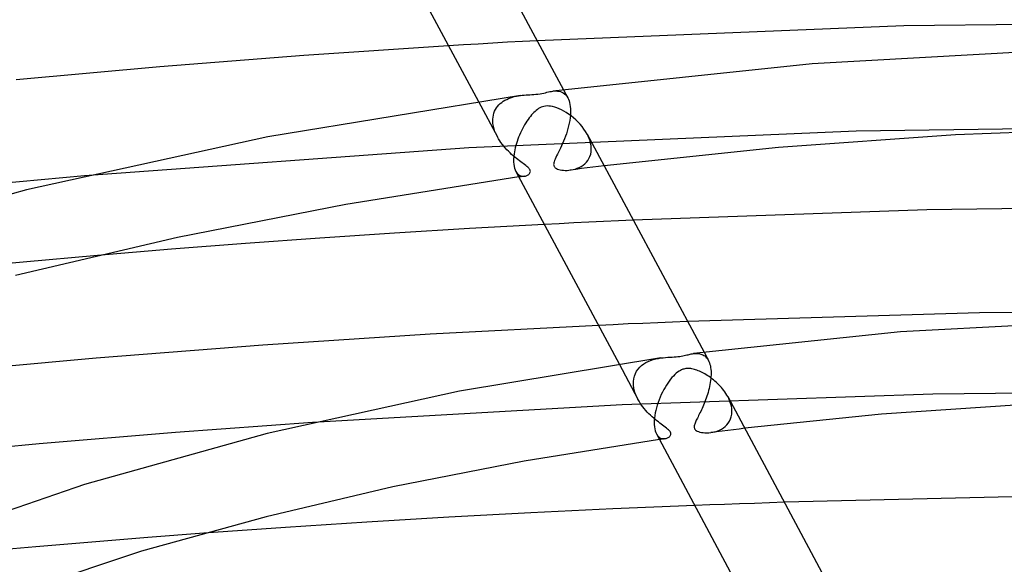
# Model space of a CAD drawing. Header units: millimetres. Extents: x -470 to 470, y -236 to 403.
# Tile 57 of 107: x -61 to -12, y 311 to 338. Entities that reach past the tile are written whole.
import ezdxf

# ---------------------------------------------------------------- set-up
doc = ezdxf.new("R2010")
doc.units = ezdxf.units.MM
doc.layers.add('HIDDEN', color=7, linetype='Continuous')
doc.layers.add('THICK', color=7, linetype='Continuous')

msp = doc.modelspace()

# ---------------------------------------------------------------- linework, layer by layer
at = {"layer": 'HIDDEN'}
for p, q in [((-38.117, 336.366), (-38.85, 336.322)), ((-37.383, 336.409), (-38.117, 336.366)), ((-36.649, 336.451), (-37.383, 336.409)), ((-35.915, 336.492), (-36.649, 336.451)), ((-35.181, 336.532), (-35.915, 336.492)), ((-38.85, 336.322), (-39.583, 336.278)), ((-34.398, 334.025), (-34.319, 334.033)), ((-34.319, 334.033), (-34.241, 334.035)), ((-34.241, 334.035), (-34.164, 334.032)), ((-34.164, 334.032), (-34.09, 334.021)), ((-34.09, 334.021), (-34.017, 334.002)), ((-34.017, 334.002), (-33.948, 333.975)), ((-33.948, 333.975), (-33.882, 333.939)), ((-33.882, 333.939), (-33.819, 333.893)), ((-33.874, 334.093), (-33.658, 333.69)), ((-33.819, 333.893), (-33.761, 333.837)), ((-38.101, 333.513), (-37.16, 331.757)), ((-37.083, 333.338), (-37.015, 333.404)), ((-37.015, 333.404), (-36.941, 333.465)), ((-36.941, 333.465), (-36.863, 333.52)), ((-36.863, 333.52), (-36.781, 333.57)), ((-36.781, 333.57), (-36.695, 333.615)), ((-36.695, 333.615), (-36.605, 333.656)), ((-36.605, 333.656), (-36.512, 333.692)), ((-36.512, 333.692), (-36.415, 333.724)), ((-36.415, 333.724), (-36.317, 333.751)), ((-36.317, 333.751), (-36.216, 333.774)), ((-36.216, 333.774), (-36.115, 333.793)), ((-36.115, 333.793), (-36.016, 333.808)), ((-33.761, 333.837), (-33.707, 333.77)), ((-33.707, 333.77), (-33.659, 333.693)), ((-33.659, 333.693), (-33.625, 333.621)), ((-33.625, 333.621), (-33.594, 333.541)), ((-33.594, 333.541), (-33.569, 333.454)), ((-33.569, 333.454), (-33.549, 333.36)), ((-37.355, 332.837), (-37.329, 332.932)), ((-37.329, 332.932), (-37.294, 333.023)), ((-37.294, 333.023), (-37.251, 333.11)), ((-37.251, 333.11), (-37.201, 333.191)), ((-37.201, 333.191), (-37.145, 333.267)), ((-37.145, 333.267), (-37.083, 333.338)), ((-33.549, 333.36), (-33.534, 333.26)), ((-33.534, 333.26), (-33.525, 333.153)), ((-33.523, 332.945), (-33.531, 332.821)), ((-33.525, 333.153), (-33.524, 333.139)), ((-33.524, 333.139), (-33.524, 333.124)), ((-33.524, 333.124), (-33.523, 333.11)), ((-33.523, 333.11), (-33.523, 333.095)), ((-33.523, 333.095), (-33.522, 333.081)), ((-33.522, 333.066), (-33.523, 332.945)), ((-33.522, 333.081), (-33.522, 333.066)), ((-37.386, 332.592), (-37.385, 332.607)), ((-37.386, 332.578), (-37.386, 332.592)), ((-37.386, 332.563), (-37.386, 332.578)), ((-37.386, 332.548), (-37.386, 332.563)), ((-37.377, 332.417), (-37.386, 332.548)), ((-37.385, 332.622), (-37.384, 332.636)), ((-37.385, 332.607), (-37.385, 332.622)), ((-37.384, 332.636), (-37.374, 332.739)), ((-37.356, 332.284), (-37.377, 332.417)), ((-37.374, 332.739), (-37.355, 332.837)), ((-33.588, 332.432), (-33.617, 332.301)), ((-33.563, 332.563), (-33.588, 332.432)), ((-33.544, 332.694), (-33.563, 332.563)), ((-33.531, 332.821), (-33.544, 332.694)), ((-19.324, 332.035), (-38.576, 331.201)), ((-37.323, 332.15), (-37.356, 332.284)), ((-37.279, 332.017), (-37.323, 332.15)), ((-37.224, 331.885), (-37.279, 332.017)), ((-33.687, 332.041), (-33.728, 331.912)), ((-33.65, 332.17), (-33.687, 332.041)), ((-33.617, 332.301), (-33.65, 332.17)), ((0.006, 332.313), (-19.324, 332.035)), ((-37.16, 331.757), (-37.224, 331.885)), ((-37.104, 331.658), (-37.16, 331.757)), ((-37.044, 331.562), (-37.104, 331.658)), ((-36.979, 331.468), (-37.044, 331.562)), ((-36.911, 331.376), (-36.979, 331.468)), ((-33.866, 331.541), (-33.916, 331.423)), ((-33.818, 331.662), (-33.866, 331.541)), ((-33.772, 331.786), (-33.818, 331.662)), ((-33.728, 331.912), (-33.772, 331.786)), ((-32.639, 331.782), (-32.695, 331.893)), ((-32.591, 331.669), (-32.639, 331.782)), ((-32.552, 331.555), (-32.591, 331.669)), ((-32.521, 331.443), (-32.552, 331.555)), ((-32.501, 331.331), (-32.521, 331.443)), ((-38.576, 331.201), (-57.689, 329.817)), ((-36.84, 331.287), (-36.911, 331.376)), ((-36.766, 331.201), (-36.84, 331.287)), ((-36.689, 331.117), (-36.766, 331.201)), ((-36.61, 331.036), (-36.689, 331.117)), ((-36.53, 330.958), (-36.61, 331.036)), ((-36.449, 330.883), (-36.53, 330.958)), ((-34.12, 330.989), (-34.167, 330.894)), ((-34.07, 331.09), (-34.12, 330.989)), ((-34.019, 331.196), (-34.07, 331.09)), ((-33.967, 331.308), (-34.019, 331.196)), ((-33.916, 331.423), (-33.967, 331.308)), ((-32.52, 330.89), (-32.497, 331.009)), ((-32.49, 331.221), (-32.501, 331.331)), ((-32.497, 331.009), (-32.488, 331.136)), ((-32.489, 331.207), (-32.49, 331.221)), ((-32.488, 331.193), (-32.489, 331.207)), ((-32.488, 331.178), (-32.488, 331.193)), ((-32.488, 331.164), (-32.488, 331.178)), ((-32.488, 331.15), (-32.488, 331.164)), ((-32.488, 331.136), (-32.488, 331.15)), ((-36.369, 330.813), (-36.449, 330.883)), ((-36.29, 330.747), (-36.369, 330.813)), ((-36.213, 330.684), (-36.29, 330.747)), ((-36.138, 330.625), (-36.213, 330.684)), ((-36.066, 330.57), (-36.138, 330.625)), ((-35.997, 330.518), (-36.066, 330.57)), ((-35.932, 330.469), (-35.997, 330.518)), ((-35.87, 330.423), (-35.932, 330.469)), ((-34.351, 330.46), (-34.358, 330.415)), ((-34.336, 330.514), (-34.351, 330.46)), ((-34.314, 330.577), (-34.336, 330.514)), ((-34.285, 330.647), (-34.314, 330.577)), ((-34.25, 330.723), (-34.285, 330.647)), ((-34.211, 330.805), (-34.25, 330.723)), ((-34.167, 330.894), (-34.211, 330.805)), ((-32.812, 330.412), (-32.734, 330.49)), ((-32.734, 330.49), (-32.665, 330.577)), ((-32.665, 330.577), (-32.605, 330.673)), ((-32.605, 330.673), (-32.556, 330.777)), ((-32.556, 330.777), (-32.52, 330.89)), ((-36.24, 330.04), (-36.206, 329.984)), ((-36.206, 329.984), (-36.169, 329.936)), ((-35.808, 330.377), (-35.87, 330.423)), ((-35.749, 330.331), (-35.808, 330.377)), ((-35.694, 330.287), (-35.749, 330.331)), ((-35.644, 330.243), (-35.694, 330.287)), ((-35.603, 330.202), (-35.644, 330.243)), ((-35.571, 330.165), (-35.603, 330.202)), ((-35.548, 330.13), (-35.571, 330.165)), ((-35.555, 329.939), (-35.537, 329.968)), ((-35.532, 330.097), (-35.548, 330.13)), ((-35.537, 329.968), (-35.525, 329.998)), ((-35.522, 330.063), (-35.532, 330.097)), ((-35.525, 329.998), (-35.52, 330.031)), ((-35.52, 330.031), (-35.522, 330.063)), ((-34.358, 330.415), (-34.36, 330.377)), ((-34.36, 330.377), (-34.357, 330.345)), ((-34.357, 330.345), (-34.351, 330.317)), ((-34.351, 330.317), (-34.34, 330.29)), ((-34.34, 330.29), (-34.325, 330.265)), ((-34.325, 330.265), (-34.307, 330.242)), ((-34.307, 330.242), (-34.284, 330.22)), ((-34.284, 330.22), (-34.254, 330.198)), ((-34.254, 330.198), (-34.215, 330.176)), ((-34.215, 330.176), (-34.166, 330.154)), ((-34.166, 330.154), (-34.104, 330.133)), ((-34.104, 330.133), (-34.033, 330.116)), ((-34.033, 330.116), (-33.955, 330.103)), ((-33.955, 330.103), (-33.872, 330.094)), ((-33.872, 330.094), (-33.784, 330.09)), ((-33.784, 330.09), (-33.693, 330.09)), ((-33.693, 330.09), (-33.599, 330.096)), ((-33.599, 330.096), (-33.496, 330.109)), ((-33.258, 330.139), (-33.539, 330.103)), ((-33.496, 330.109), (-33.393, 330.129)), ((-33.393, 330.129), (-33.289, 330.155)), ((-33.289, 330.155), (-33.187, 330.19)), ((-32.976, 330.175), (-33.258, 330.139)), ((-33.187, 330.19), (-33.087, 330.232)), ((-33.087, 330.232), (-32.99, 330.284)), ((-32.99, 330.284), (-32.898, 330.344)), ((-32.695, 330.211), (-32.976, 330.175)), ((-32.898, 330.344), (-32.812, 330.412)), ((-32.413, 330.246), (-32.695, 330.211)), ((-32.132, 330.281), (-32.413, 330.246)), ((-31.85, 330.316), (-32.132, 330.281)), ((-36.169, 329.936), (-36.129, 329.895)), ((-36.129, 329.895), (-36.086, 329.862)), ((-36.044, 329.766), (-36.09, 329.76)), ((-36.086, 329.862), (-36.042, 329.835)), ((-35.997, 329.773), (-36.044, 329.766)), ((-36.042, 329.835), (-35.995, 329.815)), ((-35.951, 329.779), (-35.997, 329.773)), ((-35.995, 329.815), (-35.948, 329.802)), ((-35.905, 329.786), (-35.951, 329.779)), ((-35.948, 329.802), (-35.9, 329.796)), ((-35.858, 329.792), (-35.905, 329.786)), ((-35.9, 329.796), (-35.853, 329.795)), ((-35.812, 329.799), (-35.858, 329.792)), ((-35.853, 329.795), (-35.807, 329.799)), ((-35.807, 329.799), (-35.768, 329.807)), ((-35.768, 329.807), (-35.73, 329.818)), ((-35.73, 329.818), (-35.694, 329.832)), ((-35.694, 329.832), (-35.661, 329.849)), ((-35.661, 329.849), (-35.63, 329.868)), ((-35.63, 329.868), (-35.602, 329.889)), ((-35.602, 329.889), (-35.577, 329.913)), ((-35.577, 329.913), (-35.555, 329.939)), ((-31.879, 327.55), (-32.616, 327.514)), ((-31.142, 327.585), (-31.879, 327.55)), ((-30.405, 327.619), (-31.142, 327.585)), ((-34.09, 327.44), (-34.826, 327.402)), ((-33.353, 327.478), (-34.09, 327.44)), ((-32.616, 327.514), (-33.353, 327.478)), ((-57.047, 325.859), (-60.742, 325.528)), ((-60.742, 325.528), (-64.43, 325.176)), ((-31.4, 322.422), (-32.139, 322.388)), ((-30.662, 322.456), (-31.4, 322.422)), ((-29.922, 322.488), (-30.662, 322.456)), ((-29.183, 322.52), (-29.922, 322.488)), ((-28.444, 322.551), (-29.183, 322.52)), ((-27.705, 322.581), (-28.444, 322.551)), ((-29.539, 320.646), (-29.414, 320.687)), ((-29.414, 320.687), (-29.285, 320.721)), ((-29.285, 320.721), (-29.155, 320.748)), ((-29.155, 320.748), (-29.027, 320.768)), ((-27.411, 320.984), (-27.356, 320.991)), ((-27.356, 320.991), (-27.301, 320.994)), ((-27.301, 320.994), (-27.246, 320.995)), ((-27.246, 320.995), (-27.192, 320.992)), ((-27.192, 320.992), (-27.138, 320.986)), ((-27.138, 320.986), (-27.086, 320.977)), ((-27.086, 320.977), (-27.035, 320.963)), ((-27.035, 320.963), (-26.986, 320.946)), ((-26.986, 320.946), (-26.939, 320.924)), ((-26.939, 320.924), (-26.894, 320.898)), ((-26.894, 320.898), (-26.851, 320.868)), ((-26.885, 321.052), (-26.669, 320.648)), ((-26.851, 320.868), (-26.81, 320.833)), ((-26.81, 320.833), (-26.771, 320.794)), ((-26.771, 320.794), (-26.734, 320.75)), ((-26.734, 320.75), (-26.7, 320.702)), ((-26.7, 320.702), (-26.669, 320.649)), ((-31.111, 320.469), (-30.171, 318.715)), ((-30.237, 320.112), (-30.164, 320.217)), ((-30.164, 320.217), (-30.079, 320.312)), ((-30.079, 320.312), (-29.986, 320.397)), ((-29.986, 320.397), (-29.884, 320.473)), ((-29.884, 320.473), (-29.775, 320.539)), ((-29.775, 320.539), (-29.659, 320.597)), ((-29.659, 320.597), (-29.539, 320.646)), ((-26.669, 320.649), (-26.639, 320.587)), ((-26.639, 320.587), (-26.612, 320.52)), ((-26.612, 320.52), (-26.589, 320.447)), ((-26.589, 320.447), (-26.57, 320.37)), ((-26.57, 320.37), (-26.554, 320.287)), ((-26.554, 320.287), (-26.543, 320.201)), ((-26.543, 320.201), (-26.536, 320.111)), ((-30.395, 319.594), (-30.378, 319.737)), ((-30.378, 319.737), (-30.346, 319.87)), ((-30.346, 319.87), (-30.299, 319.996)), ((-30.299, 319.996), (-30.237, 320.112)), ((-26.545, 319.74), (-26.556, 319.642)), ((-26.538, 319.836), (-26.545, 319.74)), ((-26.533, 319.931), (-26.538, 319.836)), ((-26.536, 320.111), (-26.535, 320.097)), ((-26.535, 320.097), (-26.535, 320.083)), ((-26.535, 320.083), (-26.534, 320.068)), ((-26.534, 320.068), (-26.534, 320.053)), ((-26.534, 320.053), (-26.533, 320.039)), ((-26.533, 320.039), (-26.533, 320.024)), ((-26.533, 320.024), (-26.533, 319.931)), ((-30.397, 319.536), (-30.396, 319.551)), ((-30.397, 319.521), (-30.397, 319.536)), ((-30.397, 319.506), (-30.397, 319.521)), ((-30.39, 319.395), (-30.397, 319.506)), ((-30.396, 319.58), (-30.395, 319.594)), ((-30.396, 319.565), (-30.396, 319.58)), ((-30.396, 319.551), (-30.396, 319.565)), ((-30.375, 319.282), (-30.39, 319.395)), ((-30.35, 319.168), (-30.375, 319.282)), ((-26.63, 319.249), (-26.655, 319.152)), ((-26.608, 319.347), (-26.63, 319.249)), ((-26.588, 319.446), (-26.608, 319.347)), ((-26.571, 319.544), (-26.588, 319.446)), ((-26.556, 319.642), (-26.571, 319.544)), ((-15.501, 318.964), (-30.959, 318.438)), ((-30.317, 319.053), (-30.35, 319.168)), ((-30.276, 318.939), (-30.317, 319.053)), ((-30.227, 318.826), (-30.276, 318.939)), ((-30.171, 318.714), (-30.227, 318.826)), ((-30.116, 318.617), (-30.171, 318.714)), ((-26.773, 318.774), (-26.806, 318.683)), ((-26.741, 318.866), (-26.773, 318.774)), ((-26.71, 318.96), (-26.741, 318.866)), ((-26.682, 319.055), (-26.71, 318.96)), ((-26.655, 319.152), (-26.682, 319.055)), ((-25.656, 318.753), (-25.703, 318.845)), ((-25.614, 318.658), (-25.656, 318.753)), ((0.006, 319.139), (-15.501, 318.964)), ((-30.959, 318.438), (-46.357, 317.563)), ((-30.057, 318.523), (-30.116, 318.617)), ((-29.993, 318.43), (-30.057, 318.523)), ((-29.926, 318.339), (-29.993, 318.43)), ((-29.855, 318.251), (-29.926, 318.339)), ((-29.781, 318.164), (-29.855, 318.251)), ((-26.98, 318.264), (-27.016, 318.187)), ((-26.945, 318.343), (-26.98, 318.264)), ((-26.909, 318.424), (-26.945, 318.343)), ((-26.874, 318.508), (-26.909, 318.424)), ((-26.84, 318.595), (-26.874, 318.508)), ((-26.806, 318.683), (-26.84, 318.595)), ((-25.578, 318.562), (-25.614, 318.658)), ((-25.549, 318.466), (-25.578, 318.562)), ((-25.526, 318.37), (-25.549, 318.466)), ((-25.509, 318.274), (-25.526, 318.37)), ((-25.501, 318.179), (-25.509, 318.274)), ((-29.704, 318.08), (-29.781, 318.164)), ((-29.625, 317.999), (-29.704, 318.08)), ((-29.545, 317.921), (-29.625, 317.999)), ((-29.465, 317.847), (-29.545, 317.921)), ((-29.385, 317.776), (-29.465, 317.847)), ((-29.306, 317.709), (-29.385, 317.776)), ((-27.241, 317.726), (-27.267, 317.671)), ((-27.213, 317.783), (-27.241, 317.726)), ((-27.183, 317.843), (-27.213, 317.783)), ((-27.152, 317.906), (-27.183, 317.843)), ((-27.119, 317.973), (-27.152, 317.906)), ((-27.085, 318.042), (-27.119, 317.973)), ((-27.051, 318.113), (-27.085, 318.042)), ((-27.016, 318.187), (-27.051, 318.113)), ((-25.617, 317.63), (-25.567, 317.736)), ((-25.567, 317.736), (-25.531, 317.849)), ((-25.531, 317.849), (-25.508, 317.968)), ((-25.508, 317.968), (-25.499, 318.094)), ((-25.5, 318.165), (-25.501, 318.179)), ((-25.499, 318.151), (-25.5, 318.165)), ((-25.499, 318.137), (-25.499, 318.151)), ((-25.499, 318.122), (-25.499, 318.137)), ((-25.499, 318.108), (-25.499, 318.122)), ((-25.499, 318.094), (-25.499, 318.108)), ((-29.228, 317.646), (-29.306, 317.709)), ((-29.153, 317.587), (-29.228, 317.646)), ((-29.079, 317.531), (-29.153, 317.587)), ((-29.009, 317.478), (-29.079, 317.531)), ((-28.943, 317.428), (-29.009, 317.478)), ((-28.877, 317.38), (-28.943, 317.428)), ((-28.813, 317.331), (-28.877, 317.38)), ((-28.751, 317.283), (-28.813, 317.331)), ((-28.693, 317.236), (-28.751, 317.283)), ((-28.643, 317.191), (-28.693, 317.236)), ((-27.367, 317.397), (-27.372, 317.356)), ((-27.372, 317.356), (-27.371, 317.316)), ((-27.371, 317.316), (-27.363, 317.28)), ((-27.358, 317.439), (-27.367, 317.397)), ((-27.363, 317.28), (-27.35, 317.246)), ((-27.346, 317.482), (-27.358, 317.439)), ((-27.35, 317.246), (-27.33, 317.215)), ((-27.33, 317.526), (-27.346, 317.482)), ((-27.312, 317.571), (-27.33, 317.526)), ((-27.291, 317.62), (-27.312, 317.571)), ((-27.267, 317.671), (-27.291, 317.62)), ((-26.018, 317.233), (-25.921, 317.294)), ((-25.921, 317.294), (-25.831, 317.365)), ((-25.831, 317.365), (-25.75, 317.444)), ((-25.75, 317.444), (-25.678, 317.532)), ((-25.678, 317.532), (-25.617, 317.63)), ((-25.142, 317.238), (-25.424, 317.204)), ((-24.859, 317.272), (-25.142, 317.238)), ((-29.251, 316.998), (-29.216, 316.94)), ((-29.216, 316.94), (-29.177, 316.891)), ((-29.177, 316.891), (-29.136, 316.85)), ((-29.136, 316.85), (-29.093, 316.817)), ((-29.093, 316.817), (-29.047, 316.791)), ((-29.047, 316.791), (-29, 316.772)), ((-29, 316.772), (-28.953, 316.76)), ((-28.953, 316.76), (-28.905, 316.754)), ((-28.87, 316.751), (-28.916, 316.745)), ((-28.905, 316.754), (-28.858, 316.754)), ((-28.824, 316.758), (-28.87, 316.751)), ((-28.858, 316.754), (-28.813, 316.759)), ((-28.813, 316.759), (-28.773, 316.768)), ((-28.773, 316.768), (-28.734, 316.78)), ((-28.734, 316.78), (-28.698, 316.795)), ((-28.698, 316.795), (-28.665, 316.813)), ((-28.665, 316.813), (-28.635, 316.832)), ((-28.603, 317.149), (-28.643, 317.191)), ((-28.635, 316.832), (-28.608, 316.854)), ((-28.608, 316.854), (-28.583, 316.878)), ((-28.573, 317.111), (-28.603, 317.149)), ((-28.583, 316.878), (-28.561, 316.906)), ((-28.551, 317.075), (-28.573, 317.111)), ((-28.561, 316.906), (-28.545, 316.936)), ((-28.538, 317.039), (-28.551, 317.075)), ((-28.545, 316.936), (-28.535, 316.969)), ((-28.532, 317.004), (-28.538, 317.039)), ((-28.535, 316.969), (-28.532, 317.004)), ((-27.33, 317.215), (-27.304, 317.187)), ((-27.304, 317.187), (-27.269, 317.16)), ((-27.269, 317.16), (-27.223, 317.134)), ((-27.223, 317.134), (-27.164, 317.109)), ((-27.164, 317.109), (-27.094, 317.087)), ((-27.094, 317.087), (-27.016, 317.07)), ((-27.016, 317.07), (-26.931, 317.058)), ((-26.931, 317.058), (-26.842, 317.051)), ((-26.842, 317.051), (-26.748, 317.049)), ((-26.748, 317.049), (-26.652, 317.053)), ((-26.652, 317.053), (-26.553, 317.062)), ((-26.553, 317.062), (-26.444, 317.08)), ((-26.269, 317.098), (-26.55, 317.062)), ((-26.444, 317.08), (-26.335, 317.105)), ((-26.335, 317.105), (-26.226, 317.139)), ((-25.987, 317.134), (-26.269, 317.098)), ((-26.226, 317.139), (-26.12, 317.181)), ((-26.12, 317.181), (-26.018, 317.233)), ((-25.706, 317.169), (-25.987, 317.134)), ((-25.424, 317.204), (-25.706, 317.169)), ((-29.055, 316.725), (-29.101, 316.719)), ((-29.009, 316.732), (-29.055, 316.725)), ((-28.962, 316.738), (-29.009, 316.732)), ((-28.916, 316.745), (-28.962, 316.738)), ((-26.6, 313.464), (-27.342, 313.436)), ((-25.858, 313.492), (-26.6, 313.464)), ((-25.115, 313.519), (-25.858, 313.492)), ((-24.373, 313.545), (-25.115, 313.519)), ((-23.631, 313.57), (-24.373, 313.545)), ((-22.889, 313.595), (-23.631, 313.57)), ((-51.749, 312.059), (-54.538, 311.847)), ((-60.115, 311.387), (-62.939, 311.135)), ((-57.32, 311.624), (-60.115, 311.387)), ((-54.538, 311.847), (-57.32, 311.624))]:
    msp.add_line(p, q, dxfattribs=at)
at = {"layer": 'THICK'}
for p, q in [((-39.68, 344.927), (-33.874, 334.093)), ((-43.229, 343.081), (-38.101, 333.513)), ((1.364, 337.485), (-16.943, 337.266)), ((-16.943, 337.266), (-35.181, 336.532)), ((-39.583, 336.278), (-46.784, 335.796)), ((-8.388, 336.106), (-21.513, 335.38)), ((-46.784, 335.796), (-53.945, 335.235)), ((-21.513, 335.38), (-34.399, 334.025)), ((-53.945, 335.235), (-61.077, 334.595)), ((-35.139, 333.878), (-35.039, 333.892)), ((-35.039, 333.892), (-34.944, 333.909)), ((-34.944, 333.909), (-34.855, 333.928)), ((-34.855, 333.928), (-34.771, 333.947)), ((-34.771, 333.947), (-34.693, 333.966)), ((-34.693, 333.966), (-34.62, 333.983)), ((-34.62, 333.983), (-34.546, 333.999)), ((-34.546, 333.999), (-34.473, 334.014)), ((-34.473, 334.014), (-34.399, 334.025)), ((-36.015, 333.808), (-48.565, 331.753)), ((-36.015, 333.808), (-35.918, 333.82)), ((-35.918, 333.82), (-35.823, 333.83)), ((-35.823, 333.83), (-35.73, 333.837)), ((-35.73, 333.837), (-35.636, 333.843)), ((-35.636, 333.843), (-35.538, 333.849)), ((-35.538, 333.849), (-35.439, 333.854)), ((-35.439, 333.854), (-35.339, 333.86)), ((-35.339, 333.86), (-35.239, 333.868)), ((-35.239, 333.868), (-35.139, 333.878)), ((-35.403, 332.906), (-35.461, 332.842)), ((-35.345, 332.965), (-35.403, 332.906)), ((-35.287, 333.02), (-35.345, 332.965)), ((-35.229, 333.07), (-35.287, 333.02)), ((-35.17, 333.115), (-35.229, 333.07)), ((-35.111, 333.155), (-35.17, 333.115)), ((-35.049, 333.191), (-35.111, 333.155)), ((-34.983, 333.223), (-35.049, 333.191)), ((-34.914, 333.249), (-34.983, 333.223)), ((-34.841, 333.269), (-34.914, 333.249)), ((-34.765, 333.281), (-34.841, 333.269)), ((-34.689, 333.287), (-34.765, 333.281)), ((-34.608, 333.285), (-34.689, 333.287)), ((-34.518, 333.275), (-34.608, 333.285)), ((-34.417, 333.256), (-34.518, 333.275)), ((-34.309, 333.227), (-34.417, 333.256)), ((-34.199, 333.189), (-34.309, 333.227)), ((-34.086, 333.143), (-34.199, 333.189)), ((-33.971, 333.089), (-34.086, 333.143)), ((-33.854, 333.027), (-33.971, 333.089)), ((-33.735, 332.957), (-33.854, 333.027)), ((-33.615, 332.879), (-33.735, 332.957)), ((-35.749, 332.449), (-35.806, 332.356)), ((-35.692, 332.537), (-35.749, 332.449)), ((-35.635, 332.62), (-35.692, 332.537)), ((-35.577, 332.699), (-35.635, 332.62)), ((-35.519, 332.773), (-35.577, 332.699)), ((-35.461, 332.842), (-35.519, 332.773)), ((-33.494, 332.792), (-33.615, 332.879)), ((-33.374, 332.697), (-33.494, 332.792)), ((-33.258, 332.597), (-33.374, 332.697)), ((-33.148, 332.491), (-33.258, 332.597)), ((-33.043, 332.38), (-33.148, 332.491)), ((-36.017, 331.949), (-36.062, 331.844)), ((-35.967, 332.054), (-36.017, 331.949)), ((-35.915, 332.157), (-35.967, 332.054)), ((-35.861, 332.259), (-35.915, 332.157)), ((-35.806, 332.356), (-35.861, 332.259)), ((-32.944, 332.264), (-33.043, 332.38)), ((-32.852, 332.144), (-32.944, 332.264)), ((-32.769, 332.02), (-32.852, 332.144)), ((-32.695, 331.893), (-32.769, 332.02)), ((-5.5, 332.179), (-14.376, 331.849)), ((-48.565, 331.753), (-60.564, 329.123)), ((-36.181, 331.527), (-36.215, 331.422)), ((-36.145, 331.633), (-36.181, 331.527)), ((-36.105, 331.738), (-36.145, 331.633)), ((-36.062, 331.844), (-36.105, 331.738)), ((-32.691, 331.886), (-26.885, 321.052)), ((-14.376, 331.849), (-23.177, 331.226)), ((-36.314, 331.004), (-36.329, 330.902)), ((-36.294, 331.108), (-36.314, 331.004)), ((-36.271, 331.212), (-36.294, 331.108)), ((-36.245, 331.317), (-36.271, 331.212)), ((-36.215, 331.422), (-36.245, 331.317)), ((-23.177, 331.226), (-31.85, 330.316)), ((-36.351, 330.632), (-36.352, 330.618)), ((-36.352, 330.618), (-36.35, 330.5)), ((-36.35, 330.661), (-36.351, 330.647)), ((-36.351, 330.647), (-36.351, 330.632)), ((-36.349, 330.69), (-36.35, 330.675)), ((-36.35, 330.675), (-36.35, 330.661)), ((-36.35, 330.5), (-36.341, 330.39)), ((-36.348, 330.704), (-36.349, 330.69)), ((-36.341, 330.802), (-36.348, 330.704)), ((-36.329, 330.902), (-36.341, 330.802)), ((-36.341, 330.39), (-36.325, 330.288)), ((-36.325, 330.288), (-36.302, 330.195)), ((-36.302, 330.195), (-36.274, 330.113)), ((-36.274, 330.113), (-36.24, 330.04)), ((-36.24, 330.04), (-31.111, 320.469)), ((-57.689, 329.817), (-62.075, 329.416)), ((-36.09, 329.76), (-44.699, 328.398)), ((-60.564, 329.123), (-71.934, 325.948)), ((-44.699, 328.398), (-53.056, 326.759)), ((-15.813, 328.125), (-30.405, 327.619)), ((-1.175, 328.311), (-15.813, 328.125)), ((-38.551, 327.196), (-42.269, 326.97)), ((-34.826, 327.402), (-38.551, 327.196)), ((-53.056, 326.759), (-61.111, 324.86)), ((-45.979, 326.723), (-49.679, 326.455)), ((-42.269, 326.97), (-45.979, 326.723)), ((-53.367, 326.167), (-57.047, 325.859)), ((-49.679, 326.455), (-53.367, 326.167)), ((1.359, 323.138), (-13.194, 323.013)), ((-13.194, 323.013), (-27.705, 322.581)), ((-6.646, 322.634), (-17.122, 322.059)), ((-32.139, 322.388), (-40.497, 321.945)), ((-40.497, 321.945), (-48.822, 321.401)), ((-17.122, 322.059), (-27.411, 320.985)), ((-48.822, 321.401), (-57.101, 320.757)), ((-57.101, 320.757), (-65.507, 319.99)), ((-29.028, 320.768), (-39.037, 319.122)), ((-29.027, 320.768), (-28.909, 320.782)), ((-28.909, 320.782), (-28.794, 320.793)), ((-28.794, 320.793), (-28.683, 320.801)), ((-28.683, 320.801), (-28.577, 320.807)), ((-28.577, 320.807), (-28.474, 320.813)), ((-28.474, 320.813), (-28.374, 320.819)), ((-28.374, 320.819), (-28.277, 320.826)), ((-28.277, 320.826), (-28.184, 320.834)), ((-28.184, 320.834), (-28.094, 320.846)), ((-28.094, 320.846), (-28.013, 320.858)), ((-28.013, 320.858), (-27.938, 320.873)), ((-27.938, 320.873), (-27.867, 320.887)), ((-27.867, 320.887), (-27.802, 320.902)), ((-27.802, 320.902), (-27.74, 320.917)), ((-27.74, 320.917), (-27.68, 320.931)), ((-27.68, 320.931), (-27.624, 320.945)), ((-27.624, 320.945), (-27.571, 320.956)), ((-27.571, 320.956), (-27.518, 320.967)), ((-27.518, 320.967), (-27.465, 320.977)), ((-27.465, 320.977), (-27.411, 320.984)), ((-27.996, 320.183), (-28.057, 320.153)), ((-27.941, 320.204), (-27.996, 320.183)), ((-27.891, 320.219), (-27.941, 320.204)), ((-27.839, 320.232), (-27.891, 320.219)), ((-27.785, 320.24), (-27.839, 320.232)), ((-27.728, 320.246), (-27.785, 320.24)), ((-27.668, 320.247), (-27.728, 320.246)), ((-27.608, 320.244), (-27.668, 320.247)), ((-27.548, 320.238), (-27.608, 320.244)), ((-27.488, 320.228), (-27.548, 320.238)), ((-27.427, 320.215), (-27.488, 320.228)), ((-27.365, 320.199), (-27.427, 320.215)), ((-27.302, 320.18), (-27.365, 320.199)), ((-27.238, 320.159), (-27.302, 320.18)), ((-28.549, 319.709), (-28.619, 319.618)), ((-28.48, 319.794), (-28.549, 319.709)), ((-28.41, 319.871), (-28.48, 319.794)), ((-28.34, 319.942), (-28.41, 319.871)), ((-28.268, 320.007), (-28.34, 319.942)), ((-28.196, 320.065), (-28.268, 320.007)), ((-28.124, 320.114), (-28.196, 320.065)), ((-28.057, 320.153), (-28.124, 320.114)), ((-27.174, 320.134), (-27.238, 320.159)), ((-27.109, 320.107), (-27.174, 320.134)), ((-27.043, 320.078), (-27.109, 320.107)), ((-26.977, 320.046), (-27.043, 320.078)), ((-26.909, 320.011), (-26.977, 320.046)), ((-26.841, 319.973), (-26.909, 320.011)), ((-26.771, 319.932), (-26.841, 319.973)), ((-26.701, 319.888), (-26.771, 319.932)), ((-26.63, 319.841), (-26.701, 319.888)), ((-26.559, 319.791), (-26.63, 319.841)), ((-26.488, 319.738), (-26.559, 319.791)), ((-26.417, 319.682), (-26.488, 319.738)), ((-28.886, 319.193), (-28.949, 319.073)), ((-28.821, 319.308), (-28.886, 319.193)), ((-28.755, 319.417), (-28.821, 319.308)), ((-28.687, 319.521), (-28.755, 319.417)), ((-28.619, 319.618), (-28.687, 319.521)), ((-26.346, 319.623), (-26.417, 319.682)), ((-26.277, 319.563), (-26.346, 319.623)), ((-26.21, 319.5), (-26.277, 319.563)), ((-26.144, 319.435), (-26.21, 319.5)), ((-26.08, 319.367), (-26.144, 319.435)), ((-26.018, 319.298), (-26.08, 319.367)), ((-25.959, 319.227), (-26.018, 319.298)), ((-25.902, 319.154), (-25.959, 319.227)), ((-39.037, 319.122), (-48.61, 317.018)), ((-29.065, 318.822), (-29.118, 318.693)), ((-29.009, 318.949), (-29.065, 318.822)), ((-28.949, 319.073), (-29.009, 318.949)), ((-25.847, 319.079), (-25.902, 319.154)), ((-25.796, 319.003), (-25.847, 319.079)), ((-25.748, 318.925), (-25.796, 319.003)), ((-25.703, 318.845), (-25.748, 318.925)), ((-25.702, 318.845), (-19.897, 308.011)), ((-29.25, 318.297), (-29.283, 318.165)), ((-29.21, 318.43), (-29.25, 318.297)), ((-29.166, 318.562), (-29.21, 318.43)), ((-29.118, 318.693), (-29.166, 318.562)), ((-11.165, 318.444), (-18.061, 317.968)), ((-29.35, 317.783), (-29.359, 317.662)), ((-29.334, 317.907), (-29.35, 317.783)), ((-29.311, 318.035), (-29.334, 317.907)), ((-29.283, 318.165), (-29.311, 318.035)), ((-18.061, 317.968), (-24.859, 317.272)), ((-46.357, 317.563), (-53.163, 317.064)), ((-29.361, 317.619), (-29.362, 317.605)), ((-29.362, 317.605), (-29.362, 317.591)), ((-29.362, 317.591), (-29.362, 317.577)), ((-29.362, 317.577), (-29.361, 317.456)), ((-29.36, 317.648), (-29.361, 317.633)), ((-29.361, 317.633), (-29.361, 317.619)), ((-29.361, 317.456), (-29.351, 317.344)), ((-29.359, 317.662), (-29.36, 317.648)), ((-29.351, 317.344), (-29.335, 317.242)), ((-29.335, 317.242), (-29.312, 317.15)), ((-53.163, 317.064), (-59.935, 316.497)), ((-48.61, 317.018), (-57.682, 314.483)), ((-29.312, 317.15), (-29.284, 317.069)), ((-29.284, 317.069), (-29.251, 316.998)), ((-29.251, 316.999), (-24.119, 307.422)), ((-59.935, 316.497), (-66.686, 315.862)), ((-29.101, 316.719), (-35.829, 315.647)), ((-35.829, 315.647), (-42.361, 314.363)), ((-57.682, 314.483), (-65.753, 311.714)), ((-42.361, 314.363), (-48.662, 312.88)), ((-10.799, 313.883), (-22.889, 313.595)), ((-27.342, 313.436), (-31.423, 313.265)), ((-48.662, 312.88), (-54.857, 311.162)), ((-39.575, 312.853), (-43.642, 312.611)), ((-35.502, 313.071), (-39.575, 312.853)), ((-31.423, 313.265), (-35.502, 313.071)), ((-47.701, 312.347), (-51.749, 312.059)), ((-43.642, 312.611), (-47.701, 312.347)), ((-54.857, 311.162), (-63.159, 308.411))]:
    msp.add_line(p, q, dxfattribs=at)

doc.saveas('drawing.dxf')
